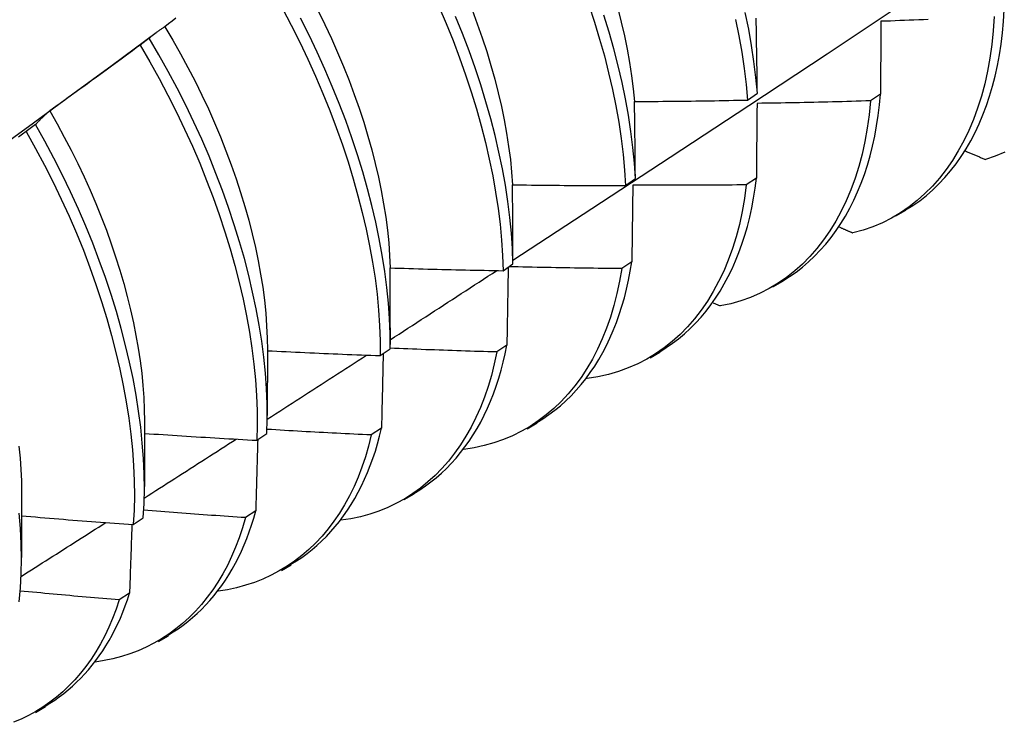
# Model space of a CAD drawing. Header units: inches. Extents: x 17 to 237, y 17 to 149.
# Tile 103 of 113: x 212.069 to 212.348, y 103.014 to 103.213. Entities that reach past the tile are written whole.
import ezdxf

# ---------------------------------------------------------------- set-up
doc = ezdxf.new("R2010")
doc.units = ezdxf.units.IN
doc.header["$MEASUREMENT"] = 0
doc.layers.add('Visible Edges(ANSI)', color=7, linetype='Continuous', lineweight=25)

msp = doc.modelspace()

# ---------------------------------------------------------------- linework, layer by layer
at = {"layer": 'Visible Edges(ANSI)'}
for p, q in [((212.09562, 103.20006), (212.10806, 103.20926)), ((212.10608, 103.20769), (212.10348, 103.20571)), ((212.2755, 103.19016), (212.27829, 103.19212)), ((212.31315, 103.19186), (212.31031, 103.18993)), ((212.07387, 103.18319), (212.07127, 103.18121)), ((212.24095, 103.16596), (212.24375, 103.16791)), ((212.278, 103.16805), (212.27515, 103.16613)), ((212.3175, 103.15734), (212.32031, 103.15896)), ((212.24273, 103.14433), (212.23988, 103.14241)), ((212.20628, 103.14182), (212.20909, 103.14377)), ((212.2827, 103.13725), (212.28551, 103.13887)), ((212.26577, 103.13272), (212.26778, 103.13182)), ((212.17432, 103.12562), (212.17432, 103.12089)), ((212.13954, 103.11928), (212.13952, 103.10079)), ((212.17149, 103.11776), (212.17431, 103.1197)), ((212.20735, 103.1207), (212.20448, 103.11879)), ((212.2479, 103.11715), (212.25071, 103.11878)), ((212.23003, 103.11134), (212.23013, 103.11129)), ((212.10474, 103.09919), (212.10472, 103.0807)), ((212.17185, 103.09717), (212.16897, 103.09527)), ((212.2131, 103.09706), (212.21592, 103.09869)), ((212.13659, 103.09378), (212.13941, 103.09571)), ((212.06994, 103.0791), (212.06992, 103.06061)), ((212.17831, 103.07697), (212.18112, 103.0786)), ((212.10156, 103.06988), (212.10439, 103.07181)), ((212.13623, 103.07375), (212.13335, 103.07186)), ((212.14351, 103.05688), (212.14632, 103.0585)), ((212.1005, 103.05042), (212.09761, 103.04855)), ((212.10871, 103.03679), (212.11152, 103.03841)), ((212.07391, 103.0167), (212.07672, 103.01832))]:
    msp.add_line(p, q, dxfattribs=at)
at = {"layer": 'Visible Edges(ANSI)', "flags": 128}
for points in [[(212.20908, 103.14484), (212.23138, 103.1594), (212.25364, 103.174), (212.27586, 103.18863), (212.29803, 103.20329), (212.32017, 103.21798), (212.34227, 103.2327), (212.36432, 103.24745), (212.38634, 103.26223), (212.40831, 103.27703), (212.43025, 103.29186), (212.45215, 103.30671), (212.474, 103.32159), (212.49582, 103.33649), (212.51759, 103.35141), (212.53933, 103.36635)], [(212.18812, 103.21669), (212.19018, 103.21184), (212.19213, 103.20699), (212.19396, 103.20214), (212.19567, 103.19729), (212.19726, 103.19246), (212.19873, 103.18764), (212.20008, 103.18285), (212.2013, 103.17809), (212.20239, 103.17337), (212.20335, 103.16869), (212.20417, 103.16405), (212.20487, 103.15947), (212.20543, 103.15496), (212.20585, 103.1505), (212.20614, 103.14613), (212.20628, 103.14182)], [(212.23057, 103.21709), (212.23216, 103.21226), (212.23362, 103.20744), (212.23496, 103.20265), (212.23618, 103.19789), (212.23726, 103.19317), (212.23821, 103.1885), (212.23903, 103.18387), (212.23972, 103.17929), (212.24027, 103.17478), (212.24068, 103.17033), (212.24095, 103.16596)], [(212.1438, 103.2161), (212.14631, 103.21134), (212.14872, 103.20654), (212.15102, 103.20173), (212.1532, 103.19689), (212.15527, 103.19204), (212.15723, 103.18719), (212.15906, 103.18234), (212.16078, 103.17749), (212.16237, 103.17266), (212.16384, 103.16784), (212.16519, 103.16305), (212.16642, 103.15829), (212.16751, 103.15356), (212.16848, 103.14888), (212.16931, 103.14424), (212.17002, 103.13966), (212.17059, 103.13514), (212.17102, 103.13068), (212.17132, 103.12629), (212.17148, 103.12199), (212.17149, 103.11776)], [(212.1539, 103.21548), (212.15583, 103.21155), (212.15767, 103.20761), (212.15943, 103.20365), (212.16109, 103.19969), (212.16266, 103.19573), (212.16414, 103.19177), (212.16553, 103.18782), (212.16682, 103.18388), (212.16801, 103.17995), (212.1691, 103.17605), (212.17009, 103.17218), (212.17099, 103.16833), (212.17178, 103.16452), (212.17246, 103.16074), (212.17304, 103.15701), (212.17352, 103.15333), (212.17389, 103.1497), (212.17415, 103.14613), (212.1743, 103.14261)], [(212.20909, 103.14377), (212.20893, 103.14808), (212.20864, 103.15246), (212.2082, 103.15692), (212.20763, 103.16144), (212.20693, 103.16603), (212.20609, 103.17066), (212.20512, 103.17535), (212.20402, 103.18007), (212.20279, 103.18484), (212.20144, 103.18963), (212.19996, 103.19445), (212.19836, 103.19928), (212.19664, 103.20413), (212.1948, 103.20898), (212.19284, 103.21383)], [(212.19749, 103.21574), (212.19897, 103.21178), (212.20035, 103.20783), (212.20164, 103.20389), (212.20284, 103.19997), (212.20393, 103.19607), (212.20492, 103.19219), (212.20581, 103.18834), (212.2066, 103.18453), (212.20729, 103.18076), (212.20786, 103.17703), (212.20834, 103.17335), (212.2087, 103.16972), (212.20895, 103.16615)], [(212.24375, 103.16791), (212.24347, 103.17229), (212.24304, 103.17674), (212.24248, 103.18126), (212.24179, 103.18584), (212.24096, 103.19047), (212.24, 103.19515), (212.2389, 103.19988), (212.23768, 103.20464), (212.23633, 103.20943), (212.23486, 103.21425)], [(212.23876, 103.21608), (212.23975, 103.2122), (212.24064, 103.20836), (212.24143, 103.20455), (212.24211, 103.20078), (212.24268, 103.19705), (212.24315, 103.19337), (212.24351, 103.18974)], [(212.27829, 103.19212), (212.27788, 103.19657), (212.27733, 103.20108), (212.27665, 103.20565), (212.27583, 103.21028), (212.27487, 103.21496)], [(212.34535, 103.21382), (212.34509, 103.20979), (212.34468, 103.20586), (212.34414, 103.20204), (212.34347, 103.19833), (212.34266, 103.19473), (212.34173, 103.19125), (212.34066, 103.1879), (212.33947, 103.18466), (212.33816, 103.18156), (212.33673, 103.17858), (212.33518, 103.17574), (212.33352, 103.17303), (212.33174, 103.17047), (212.32985, 103.16805), (212.32785, 103.16578), (212.32575, 103.16366), (212.32354, 103.16169), (212.32123, 103.15988), (212.31882, 103.15823), (212.31631, 103.15674), (212.31371, 103.15542), (212.31101, 103.15427), (212.30823, 103.1533), (212.30535, 103.1525)], [(212.32027, 103.15902), (212.32229, 103.16028), (212.32425, 103.16165), (212.32614, 103.16313), (212.32796, 103.16472), (212.32971, 103.16641), (212.33139, 103.1682), (212.333, 103.17009), (212.33454, 103.17208), (212.336, 103.17416), (212.33739, 103.17634), (212.3387, 103.17861), (212.33993, 103.18098), (212.34109, 103.18343), (212.34216, 103.18597), (212.34315, 103.18859), (212.34406, 103.1913), (212.34488, 103.19409), (212.34562, 103.19696), (212.34627, 103.19991), (212.34683, 103.20293), (212.34731, 103.20603), (212.34769, 103.2092), (212.34798, 103.21245), (212.34818, 103.21576)], [(212.11047, 103.21094), (212.11028, 103.21081), (212.11009, 103.21069), (212.1099, 103.21056), (212.10971, 103.21044), (212.10952, 103.21031), (212.10934, 103.21018), (212.10915, 103.21005), (212.10896, 103.20992), (212.10878, 103.20979), (212.10859, 103.20965), (212.10841, 103.20952), (212.10823, 103.20939), (212.10804, 103.20925), (212.10786, 103.20911), (212.10768, 103.20897), (212.1075, 103.20884), (212.10732, 103.2087), (212.10714, 103.20855), (212.10696, 103.20841), (212.10678, 103.20827), (212.10661, 103.20813), (212.10643, 103.20798), (212.10625, 103.20783), (212.10608, 103.20769)], [(212.11363, 103.21331), (212.11258, 103.21252), (212.11152, 103.21173), (212.11047, 103.21094)], [(212.11047, 103.21094), (212.11274, 103.20712), (212.11493, 103.20327), (212.11704, 103.19939), (212.11906, 103.19549), (212.12099, 103.19157), (212.12283, 103.18763), (212.12459, 103.18368), (212.12625, 103.17973), (212.12782, 103.17578), (212.1293, 103.17182), (212.13068, 103.16788), (212.13197, 103.16395), (212.13316, 103.16003), (212.13425, 103.15613), (212.13524, 103.15226), (212.13614, 103.14842), (212.13693, 103.14461), (212.13762, 103.14084), (212.13821, 103.13712), (212.13869, 103.13344), (212.13906, 103.12981), (212.13933, 103.12624), (212.13949, 103.12273), (212.13954, 103.11928)], [(212.17431, 103.1197), (212.17428, 103.12393), (212.17411, 103.12825), (212.1738, 103.13264), (212.17336, 103.1371), (212.17278, 103.14163), (212.17207, 103.14621), (212.17122, 103.15085), (212.17025, 103.15554), (212.16914, 103.16027), (212.16791, 103.16503), (212.16655, 103.16983), (212.16507, 103.17465), (212.16346, 103.17948), (212.16174, 103.18433), (212.15989, 103.18918), (212.15793, 103.19403), (212.15585, 103.19888), (212.15366, 103.20372), (212.15135, 103.20853), (212.14894, 103.21333)], [(212.27214, 103.21298), (212.27308, 103.20831), (212.27389, 103.20368), (212.27457, 103.19911), (212.2751, 103.1946), (212.2755, 103.19016)], [(212.27829, 103.19212), (212.27828, 103.19302), (212.27827, 103.19391), (212.27825, 103.19481), (212.27824, 103.1957), (212.27823, 103.19659), (212.27822, 103.19749), (212.2782, 103.19838), (212.27819, 103.19927), (212.27818, 103.20016), (212.27816, 103.20105), (212.27815, 103.20193), (212.27814, 103.20282), (212.27812, 103.20371), (212.27811, 103.20459), (212.27809, 103.20547), (212.27808, 103.20636), (212.27807, 103.20724), (212.27805, 103.20812), (212.27804, 103.209), (212.27802, 103.20988), (212.27801, 103.21076), (212.27799, 103.21164), (212.27797, 103.21251), (212.27796, 103.21339)], [(212.31327, 103.21246), (212.31327, 103.21162), (212.31326, 103.21077), (212.31326, 103.20992), (212.31325, 103.20907), (212.31325, 103.20821), (212.31324, 103.20736), (212.31324, 103.20651), (212.31323, 103.20565), (212.31323, 103.2048), (212.31322, 103.20394), (212.31322, 103.20308), (212.31321, 103.20223), (212.31321, 103.20137), (212.3132, 103.20051), (212.3132, 103.19965), (212.31319, 103.19879), (212.31319, 103.19792), (212.31318, 103.19706), (212.31318, 103.19619), (212.31317, 103.19533), (212.31317, 103.19446), (212.31316, 103.1936), (212.31315, 103.19273), (212.31315, 103.19186)], [(212.32664, 103.21296), (212.32531, 103.2129), (212.32397, 103.21285), (212.32263, 103.2128), (212.3213, 103.21275), (212.31996, 103.2127), (212.31862, 103.21265), (212.31728, 103.2126), (212.31595, 103.21255), (212.31461, 103.21251), (212.31327, 103.21246)], [(212.10348, 103.20571), (212.10242, 103.20492), (212.10136, 103.20414), (212.1003, 103.20335), (212.09924, 103.20257), (212.09818, 103.20178), (212.09712, 103.201), (212.09606, 103.20022), (212.095, 103.19944), (212.09393, 103.19866), (212.09287, 103.19788), (212.09181, 103.19711), (212.09074, 103.19633), (212.08967, 103.19556), (212.08861, 103.19478), (212.08754, 103.19401), (212.08647, 103.19324), (212.0854, 103.19247), (212.08433, 103.19169), (212.08327, 103.19093), (212.08219, 103.19016), (212.08112, 103.18939), (212.08005, 103.18862), (212.07898, 103.18786), (212.07791, 103.18709)], [(212.10348, 103.20571), (212.10622, 103.20102), (212.10886, 103.19629), (212.11138, 103.19153), (212.1138, 103.18674), (212.1161, 103.18192), (212.11829, 103.17709), (212.12037, 103.17224), (212.12232, 103.16739), (212.12416, 103.16254), (212.12588, 103.15769), (212.12748, 103.15286), (212.12896, 103.14804), (212.13031, 103.14325), (212.13154, 103.13848), (212.13264, 103.13376), (212.13361, 103.12907), (212.13445, 103.12443), (212.13516, 103.11984), (212.13574, 103.11532), (212.13618, 103.11086), (212.13649, 103.10647), (212.13666, 103.10215), (212.13669, 103.09792), (212.13659, 103.09378)], [(212.13941, 103.09571), (212.13951, 103.09986), (212.13947, 103.1041), (212.13929, 103.10842), (212.13897, 103.11282), (212.13851, 103.11728), (212.13793, 103.12181), (212.13721, 103.1264), (212.13635, 103.13105), (212.13537, 103.13574), (212.13426, 103.14047), (212.13303, 103.14523), (212.13166, 103.15003), (212.13018, 103.15485), (212.12857, 103.15968), (212.12684, 103.16453), (212.12499, 103.16938), (212.12302, 103.17423), (212.12094, 103.17908), (212.11874, 103.18391), (212.11643, 103.18873), (212.11401, 103.19352), (212.11147, 103.19828), (212.10883, 103.203), (212.10608, 103.20769)], [(212.06211, 103.17559), (212.07329, 103.18375), (212.08445, 103.19191), (212.09561, 103.20006)], [(212.28546, 103.13894), (212.28738, 103.14015), (212.28925, 103.14144), (212.29106, 103.14284), (212.29281, 103.14433), (212.29449, 103.14592), (212.29611, 103.14759), (212.29767, 103.14936), (212.29916, 103.15122), (212.30058, 103.15316), (212.30194, 103.15519), (212.30323, 103.15731), (212.30444, 103.15951), (212.30559, 103.16179), (212.30666, 103.16415), (212.30766, 103.16659), (212.30859, 103.16911), (212.30943, 103.1717), (212.3102, 103.17437), (212.3109, 103.17711), (212.31151, 103.17993), (212.31204, 103.18281), (212.3125, 103.18576), (212.31286, 103.18878), (212.31315, 103.19186)], [(212.24351, 103.18974), (212.24484, 103.18975), (212.24617, 103.18976), (212.24751, 103.18976), (212.24884, 103.18977), (212.25017, 103.18978), (212.25151, 103.1898), (212.25284, 103.18981), (212.25417, 103.18982), (212.25551, 103.18983), (212.25684, 103.18985), (212.25817, 103.18987), (212.25951, 103.18988), (212.26084, 103.1899), (212.26217, 103.18992), (212.2635, 103.18994), (212.26484, 103.18996), (212.26617, 103.18998), (212.2675, 103.19), (212.26884, 103.19003), (212.27017, 103.19005), (212.2715, 103.19008), (212.27284, 103.1901), (212.27417, 103.19013), (212.2755, 103.19016)], [(212.24375, 103.16791), (212.24374, 103.16883), (212.24373, 103.16975), (212.24372, 103.17067), (212.24372, 103.17158), (212.24371, 103.1725), (212.2437, 103.17342), (212.24369, 103.17433), (212.24368, 103.17524), (212.24367, 103.17616), (212.24366, 103.17707), (212.24365, 103.17798), (212.24364, 103.17889), (212.24363, 103.1798), (212.24362, 103.18071), (212.24361, 103.18162), (212.2436, 103.18252), (212.24359, 103.18343), (212.24358, 103.18433), (212.24357, 103.18524), (212.24356, 103.18614), (212.24354, 103.18704), (212.24353, 103.18794), (212.24352, 103.18884), (212.24351, 103.18974)], [(212.31031, 103.18993), (212.30992, 103.18599), (212.30939, 103.18216), (212.30873, 103.17844), (212.30793, 103.17484), (212.307, 103.17135), (212.30595, 103.16799), (212.30476, 103.16475), (212.30346, 103.16164), (212.30203, 103.15866), (212.30049, 103.15581), (212.29883, 103.1531), (212.29705, 103.15053), (212.29516, 103.14811), (212.29317, 103.14583), (212.29107, 103.1437), (212.28886, 103.14173), (212.28656, 103.13991), (212.28415, 103.13825), (212.28165, 103.13675), (212.27905, 103.13542), (212.27637, 103.13426), (212.27359, 103.13327), (212.27073, 103.13246), (212.26778, 103.13182)], [(212.27819, 103.18921), (212.27819, 103.18834), (212.27818, 103.18747), (212.27817, 103.1866), (212.27816, 103.18572), (212.27816, 103.18485), (212.27815, 103.18397), (212.27814, 103.18309), (212.27813, 103.18222), (212.27813, 103.18134), (212.27812, 103.18046), (212.27811, 103.17958), (212.2781, 103.17869), (212.27809, 103.17781), (212.27809, 103.17693), (212.27808, 103.17604), (212.27807, 103.17516), (212.27806, 103.17427), (212.27805, 103.17339), (212.27804, 103.1725), (212.27803, 103.17161), (212.27803, 103.17072), (212.27802, 103.16983), (212.27801, 103.16894), (212.278, 103.16805)], [(212.31031, 103.18993), (212.30898, 103.18989), (212.30764, 103.18985), (212.3063, 103.18981), (212.30496, 103.18977), (212.30362, 103.18973), (212.30229, 103.1897), (212.30095, 103.18966), (212.29961, 103.18962), (212.29827, 103.18959), (212.29693, 103.18956), (212.29559, 103.18953), (212.29426, 103.1895), (212.29292, 103.18947), (212.29158, 103.18944), (212.29024, 103.18941), (212.2889, 103.18939), (212.28756, 103.18936), (212.28623, 103.18934), (212.28489, 103.18931), (212.28355, 103.18929), (212.28221, 103.18927), (212.28087, 103.18925), (212.27953, 103.18923), (212.27819, 103.18921)], [(212.07791, 103.18709), (212.07773, 103.18694), (212.07756, 103.18679), (212.07738, 103.18664), (212.07721, 103.18649), (212.07704, 103.18633), (212.07687, 103.18618), (212.07669, 103.18602), (212.07652, 103.18586), (212.07635, 103.1857), (212.07618, 103.18554), (212.07601, 103.18538), (212.07585, 103.18522), (212.07568, 103.18505), (212.07551, 103.18489), (212.07534, 103.18473), (212.07518, 103.18456), (212.07501, 103.18439), (212.07485, 103.18422), (212.07468, 103.18405), (212.07452, 103.18388), (212.07436, 103.18371), (212.0742, 103.18354), (212.07403, 103.18337), (212.07387, 103.18319)], [(212.07791, 103.18709), (212.08001, 103.1834), (212.08204, 103.17969), (212.08399, 103.17595), (212.08586, 103.17219), (212.08764, 103.16842), (212.08935, 103.16463), (212.09096, 103.16084), (212.0925, 103.15705), (212.09395, 103.15326), (212.09531, 103.14947), (212.09658, 103.1457), (212.09776, 103.14193), (212.09886, 103.13818), (212.09987, 103.13446), (212.10078, 103.13076), (212.1016, 103.12708), (212.10233, 103.12344), (212.10296, 103.11984), (212.1035, 103.11627), (212.10395, 103.11275), (212.10429, 103.10928), (212.10454, 103.10586), (212.10469, 103.1025), (212.10474, 103.09919)], [(212.10439, 103.07181), (212.10462, 103.07587), (212.1047, 103.08002), (212.10465, 103.08427), (212.10446, 103.08859), (212.10413, 103.09299), (212.10367, 103.09746), (212.10307, 103.102), (212.10235, 103.10659), (212.10149, 103.11124), (212.1005, 103.11593), (212.09939, 103.12066), (212.09815, 103.12543), (212.09678, 103.13023), (212.09529, 103.13505), (212.09368, 103.13988), (212.09194, 103.14473), (212.09009, 103.14958), (212.08812, 103.15443), (212.08603, 103.15927), (212.08382, 103.16411), (212.0815, 103.16892), (212.07907, 103.17371), (212.07653, 103.17847), (212.07387, 103.18319)], [(212.07127, 103.18121), (212.07019, 103.18045), (212.06911, 103.17969)], [(212.07127, 103.18121), (212.07391, 103.17648), (212.07645, 103.17172), (212.07887, 103.16693), (212.08119, 103.16212), (212.08338, 103.15728), (212.08546, 103.15244), (212.08743, 103.14759), (212.08927, 103.14274), (212.09099, 103.13789), (212.0926, 103.13306), (212.09408, 103.12824), (212.09543, 103.12344), (212.09666, 103.11868), (212.09777, 103.11395), (212.09875, 103.10926), (212.09959, 103.10462), (212.10031, 103.10003), (212.1009, 103.0955), (212.10135, 103.09103), (212.10166, 103.08664), (212.10184, 103.08232), (212.10189, 103.07808), (212.10179, 103.07393), (212.10156, 103.06988)], [(212.33723, 103.17573), (212.33747, 103.17563), (212.3377, 103.17553), (212.33793, 103.17543), (212.33817, 103.17533), (212.3384, 103.17523), (212.33864, 103.17513), (212.33887, 103.17503), (212.33911, 103.17493), (212.33934, 103.17483), (212.33957, 103.17473), (212.33981, 103.17463), (212.34004, 103.17453), (212.34028, 103.17443), (212.34051, 103.17433), (212.34075, 103.17423), (212.34098, 103.17413), (212.34122, 103.17403), (212.34145, 103.17393), (212.34169, 103.17383), (212.34192, 103.17373), (212.34216, 103.17363), (212.34239, 103.17353), (212.34263, 103.17343), (212.34286, 103.17333)], [(212.34836, 103.17543), (212.34566, 103.17429), (212.34286, 103.17333)], [(212.20895, 103.16615), (212.21029, 103.16613), (212.21162, 103.16611), (212.21295, 103.1661), (212.21429, 103.16608), (212.21562, 103.16606), (212.21695, 103.16605), (212.21829, 103.16604), (212.21962, 103.16603), (212.22095, 103.16601), (212.22228, 103.166), (212.22362, 103.16599), (212.22495, 103.16599), (212.22628, 103.16598), (212.22762, 103.16597), (212.22895, 103.16597), (212.23028, 103.16596), (212.23162, 103.16596), (212.23295, 103.16595), (212.23428, 103.16595), (212.23562, 103.16595), (212.23695, 103.16595), (212.23828, 103.16595), (212.23962, 103.16596), (212.24095, 103.16596)], [(212.20909, 103.14377), (212.20909, 103.14471), (212.20908, 103.14565), (212.20908, 103.1466), (212.20908, 103.14754), (212.20907, 103.14847), (212.20907, 103.14941), (212.20906, 103.15035), (212.20906, 103.15129), (212.20905, 103.15222), (212.20905, 103.15316), (212.20904, 103.15409), (212.20904, 103.15502), (212.20903, 103.15595), (212.20903, 103.15689), (212.20902, 103.15782), (212.20901, 103.15875), (212.20901, 103.15967), (212.209, 103.1606), (212.20899, 103.16153), (212.20899, 103.16245), (212.20898, 103.16338), (212.20897, 103.1643), (212.20896, 103.16523), (212.20895, 103.16615)], [(212.27515, 103.16613), (212.27464, 103.16228), (212.27398, 103.15855), (212.2732, 103.15494), (212.27228, 103.15145), (212.27123, 103.14807), (212.27005, 103.14483), (212.26875, 103.14171), (212.26733, 103.13873), (212.26579, 103.13588), (212.26413, 103.13316), (212.26236, 103.13059), (212.26048, 103.12816), (212.25849, 103.12588), (212.25639, 103.12375), (212.25419, 103.12177), (212.25189, 103.11994), (212.24949, 103.11827), (212.24699, 103.11677), (212.2444, 103.11543), (212.24172, 103.11425), (212.23895, 103.11325), (212.23609, 103.11242), (212.23315, 103.11176), (212.23013, 103.11129)], [(212.27515, 103.16613), (212.27381, 103.16611), (212.27248, 103.1661), (212.27114, 103.16608), (212.2698, 103.16607), (212.26846, 103.16606), (212.26712, 103.16605), (212.26578, 103.16604), (212.26444, 103.16603), (212.2631, 103.16602), (212.26176, 103.16602), (212.26042, 103.16601), (212.25908, 103.16601), (212.25775, 103.16601), (212.25641, 103.166), (212.25507, 103.166), (212.25373, 103.166), (212.25239, 103.166), (212.25105, 103.16601), (212.24971, 103.16601), (212.24837, 103.16601), (212.24703, 103.16602), (212.24569, 103.16602), (212.24435, 103.16603), (212.24301, 103.16604)], [(212.25065, 103.11887), (212.25248, 103.12001), (212.25426, 103.12124), (212.25598, 103.12255), (212.25765, 103.12395), (212.25927, 103.12543), (212.26083, 103.127), (212.26233, 103.12864), (212.26377, 103.13037), (212.26515, 103.13218), (212.26647, 103.13407), (212.26773, 103.13603), (212.26893, 103.13807), (212.27006, 103.14019), (212.27113, 103.14238), (212.27213, 103.14464), (212.27306, 103.14697), (212.27393, 103.14937), (212.27473, 103.15184), (212.27545, 103.15438), (212.27611, 103.15699), (212.27669, 103.15966), (212.2772, 103.16239), (212.27764, 103.16519), (212.278, 103.16805)], [(212.24301, 103.16604), (212.243, 103.16515), (212.24299, 103.16425), (212.24298, 103.16335), (212.24297, 103.16246), (212.24296, 103.16156), (212.24295, 103.16066), (212.24294, 103.15976), (212.24293, 103.15886), (212.24292, 103.15796), (212.2429, 103.15705), (212.24289, 103.15615), (212.24288, 103.15525), (212.24287, 103.15434), (212.24286, 103.15343), (212.24284, 103.15253), (212.24283, 103.15162), (212.24282, 103.15071), (212.24281, 103.1498), (212.2428, 103.14889), (212.24278, 103.14798), (212.24277, 103.14707), (212.24276, 103.14615), (212.24274, 103.14524), (212.24273, 103.14433)], [(212.3015, 103.15419), (212.30166, 103.15412), (212.30182, 103.15405), (212.30198, 103.15398), (212.30214, 103.1539), (212.3023, 103.15383), (212.30246, 103.15376), (212.30263, 103.15369), (212.30279, 103.15362), (212.30295, 103.15355), (212.30311, 103.15348), (212.30327, 103.15341), (212.30343, 103.15334), (212.30359, 103.15327), (212.30375, 103.1532), (212.30391, 103.15313), (212.30407, 103.15306), (212.30423, 103.15299), (212.30439, 103.15292), (212.30455, 103.15285), (212.30471, 103.15278), (212.30487, 103.15271), (212.30503, 103.15264), (212.30519, 103.15257), (212.30535, 103.1525)], [(212.21584, 103.0988), (212.21757, 103.09988), (212.21926, 103.10103), (212.22091, 103.10226), (212.2225, 103.10356), (212.22404, 103.10495), (212.22554, 103.1064), (212.22698, 103.10794), (212.22837, 103.10954), (212.22971, 103.11122), (212.23099, 103.11296), (212.23222, 103.11478), (212.23339, 103.11666), (212.2345, 103.11862), (212.23556, 103.12064), (212.23655, 103.12273), (212.23749, 103.12488), (212.23837, 103.1271), (212.23918, 103.12937), (212.23994, 103.13172), (212.24063, 103.13412), (212.24125, 103.13658), (212.24181, 103.13911), (212.2423, 103.14169), (212.24273, 103.14433)], [(212.1743, 103.14261), (212.17563, 103.14257), (212.17696, 103.14253), (212.17829, 103.14249), (212.17963, 103.14245), (212.18096, 103.14241), (212.18229, 103.14237), (212.18362, 103.14233), (212.18496, 103.14229), (212.18629, 103.14226), (212.18762, 103.14222), (212.18895, 103.14219), (212.19029, 103.14215), (212.19162, 103.14212), (212.19295, 103.14209), (212.19429, 103.14206), (212.19562, 103.14203), (212.19695, 103.142), (212.19828, 103.14197), (212.19962, 103.14194), (212.20095, 103.14192), (212.20228, 103.14189), (212.20362, 103.14187), (212.20495, 103.14185), (212.20628, 103.14182)], [(212.17432, 103.12562), (212.17432, 103.12634), (212.17432, 103.12705), (212.17432, 103.12776), (212.17432, 103.12847), (212.17432, 103.12918), (212.17432, 103.12989), (212.17432, 103.13061), (212.17432, 103.13132), (212.17432, 103.13203), (212.17432, 103.13273), (212.17432, 103.13344), (212.17432, 103.13415), (212.17432, 103.13486), (212.17432, 103.13557), (212.17432, 103.13627), (212.17432, 103.13698), (212.17431, 103.13769), (212.17431, 103.13839), (212.17431, 103.1391), (212.17431, 103.1398), (212.17431, 103.14051), (212.1743, 103.14121), (212.1743, 103.14191), (212.1743, 103.14261)], [(212.17431, 103.12224), (212.17557, 103.12306), (212.17683, 103.12388), (212.17809, 103.12469), (212.17935, 103.12551), (212.18061, 103.12633), (212.18187, 103.12714), (212.18313, 103.12796), (212.18439, 103.12878), (212.18565, 103.12959), (212.1869, 103.13041), (212.18816, 103.13123), (212.18942, 103.13204), (212.19068, 103.13286), (212.19194, 103.13368), (212.19319, 103.1345), (212.19445, 103.13531), (212.19571, 103.13613), (212.19697, 103.13695), (212.19822, 103.13777), (212.19948, 103.13858), (212.20074, 103.1394), (212.202, 103.14022), (212.20325, 103.14104), (212.20451, 103.14186)], [(212.23988, 103.14241), (212.23926, 103.13881), (212.23852, 103.13531), (212.23766, 103.13192), (212.23667, 103.12865), (212.23557, 103.1255), (212.23435, 103.12247), (212.23301, 103.11956), (212.23157, 103.11677), (212.23001, 103.11411), (212.22835, 103.11158), (212.22658, 103.10918), (212.22471, 103.10692), (212.22274, 103.1048), (212.22067, 103.10281), (212.21851, 103.10097), (212.21626, 103.09927), (212.21391, 103.09772), (212.21148, 103.09631), (212.20896, 103.09506), (212.20636, 103.09397), (212.20368, 103.09303), (212.20092, 103.09225), (212.19808, 103.09163), (212.19517, 103.09118)], [(212.20773, 103.14283), (212.20772, 103.14192), (212.2077, 103.14101), (212.20769, 103.14009), (212.20767, 103.13918), (212.20766, 103.13826), (212.20764, 103.13734), (212.20763, 103.13643), (212.20761, 103.13551), (212.2076, 103.13459), (212.20758, 103.13367), (212.20757, 103.13275), (212.20755, 103.13183), (212.20753, 103.1309), (212.20752, 103.12998), (212.2075, 103.12906), (212.20748, 103.12813), (212.20747, 103.1272), (212.20745, 103.12628), (212.20743, 103.12535), (212.20742, 103.12442), (212.2074, 103.12349), (212.20738, 103.12256), (212.20736, 103.12163), (212.20735, 103.1207)], [(212.23988, 103.14241), (212.23854, 103.14242), (212.23721, 103.14244), (212.23588, 103.14245), (212.23455, 103.14246), (212.23321, 103.14248), (212.23188, 103.14249), (212.23055, 103.14251), (212.22922, 103.14253), (212.22788, 103.14254), (212.22655, 103.14256), (212.22522, 103.14258), (212.22389, 103.14261), (212.22255, 103.14263), (212.22122, 103.14265), (212.21989, 103.14268), (212.21855, 103.1427), (212.21722, 103.14273), (212.21589, 103.14276), (212.21456, 103.14279), (212.21323, 103.14282), (212.21189, 103.14285), (212.21056, 103.14288), (212.20923, 103.14291), (212.2079, 103.14294)], [(212.13954, 103.11914), (212.14087, 103.11907), (212.1422, 103.11901), (212.14353, 103.11894), (212.14486, 103.11888), (212.14619, 103.11881), (212.14753, 103.11875), (212.14886, 103.11869), (212.15019, 103.11862), (212.15152, 103.11856), (212.15285, 103.1185), (212.15418, 103.11844), (212.15551, 103.11839), (212.15684, 103.11833), (212.15818, 103.11827), (212.15951, 103.11822), (212.16084, 103.11816), (212.16217, 103.11811), (212.1635, 103.11806), (212.16483, 103.11801), (212.16617, 103.11796), (212.1675, 103.11791), (212.16883, 103.11786), (212.17016, 103.11781), (212.17149, 103.11776)], [(212.20448, 103.11879), (212.20378, 103.11543), (212.20297, 103.11217), (212.20204, 103.10902), (212.201, 103.10597), (212.19985, 103.10304), (212.1986, 103.10022), (212.19724, 103.09751), (212.19578, 103.09492), (212.19422, 103.09245), (212.19256, 103.0901), (212.19081, 103.08788), (212.18897, 103.08578), (212.18703, 103.0838), (212.185, 103.08196), (212.18289, 103.08025), (212.1807, 103.07867), (212.17842, 103.07723), (212.17606, 103.07592), (212.17363, 103.07476), (212.17112, 103.07373), (212.16854, 103.07285), (212.16588, 103.07212), (212.16316, 103.07154), (212.16037, 103.0711)], [(212.20448, 103.11879), (212.20322, 103.11883), (212.20197, 103.11886), (212.20071, 103.1189), (212.19945, 103.11894), (212.19819, 103.11897), (212.19694, 103.11901), (212.19568, 103.11905), (212.19442, 103.11909), (212.19317, 103.11913), (212.19191, 103.11917), (212.19065, 103.11922), (212.18939, 103.11926), (212.18814, 103.11931), (212.18688, 103.11935), (212.18562, 103.1194), (212.18437, 103.11944), (212.18311, 103.11949), (212.18185, 103.11954), (212.18059, 103.11959), (212.17934, 103.11964), (212.17808, 103.11969), (212.17682, 103.11975), (212.17557, 103.1198), (212.17431, 103.11985)], [(212.18103, 103.07873), (212.18267, 103.07974), (212.18427, 103.08082), (212.18583, 103.08197), (212.18735, 103.08318), (212.18882, 103.08447), (212.19024, 103.08582), (212.19163, 103.08724), (212.19296, 103.08872), (212.19425, 103.09027), (212.19549, 103.09188), (212.19668, 103.09355), (212.19782, 103.09529), (212.19891, 103.09709), (212.19995, 103.09894), (212.20094, 103.10086), (212.20187, 103.10284), (212.20275, 103.10488), (212.20358, 103.10697), (212.20435, 103.10912), (212.20506, 103.11133), (212.20572, 103.11359), (212.20632, 103.11591), (212.20686, 103.11828), (212.20735, 103.1207)], [(212.13951, 103.09977), (212.14068, 103.10053), (212.14185, 103.10128), (212.14302, 103.10204), (212.1442, 103.10279), (212.14537, 103.10355), (212.14654, 103.1043), (212.14771, 103.10506), (212.14888, 103.10581), (212.15005, 103.10657), (212.15123, 103.10732), (212.1524, 103.10808), (212.15357, 103.10883), (212.15474, 103.10959), (212.15591, 103.11034), (212.15708, 103.1111), (212.15825, 103.11186), (212.15942, 103.11261), (212.16059, 103.11337), (212.16177, 103.11413), (212.16294, 103.11488), (212.16411, 103.11564), (212.16528, 103.1164), (212.16645, 103.11715), (212.16762, 103.11791)], [(212.17232, 103.11833), (212.17231, 103.11746), (212.17229, 103.11659), (212.17227, 103.11571), (212.17225, 103.11484), (212.17223, 103.11396), (212.17221, 103.11308), (212.17219, 103.1122), (212.17217, 103.11133), (212.17215, 103.11045), (212.17213, 103.10957), (212.17212, 103.10869), (212.1721, 103.1078), (212.17208, 103.10692), (212.17206, 103.10604), (212.17203, 103.10516), (212.17201, 103.10427), (212.17199, 103.10339), (212.17197, 103.1025), (212.17195, 103.10161), (212.17193, 103.10073), (212.17191, 103.09984), (212.17189, 103.09895), (212.17187, 103.09806), (212.17185, 103.09717)], [(212.16897, 103.09527), (212.16774, 103.09533), (212.16651, 103.09539), (212.16528, 103.09545), (212.16405, 103.09551), (212.16282, 103.09557), (212.16159, 103.09563), (212.16036, 103.09569), (212.15913, 103.09575), (212.1579, 103.09581), (212.15667, 103.09588), (212.15544, 103.09594), (212.15421, 103.09601), (212.15298, 103.09607), (212.15175, 103.09614), (212.15052, 103.09621), (212.14929, 103.09628), (212.14806, 103.09635), (212.14683, 103.09642), (212.1456, 103.09649), (212.14437, 103.09656), (212.14314, 103.09664), (212.14191, 103.09671), (212.14068, 103.09678), (212.13945, 103.09686)], [(212.14622, 103.05865), (212.14777, 103.0596), (212.14928, 103.06061), (212.15076, 103.06167), (212.15219, 103.0628), (212.15359, 103.06399), (212.15495, 103.06524), (212.15626, 103.06655), (212.15754, 103.06791), (212.15878, 103.06933), (212.15997, 103.07081), (212.16112, 103.07235), (212.16223, 103.07394), (212.16329, 103.07559), (212.16431, 103.07729), (212.16528, 103.07904), (212.1662, 103.08085), (212.16708, 103.08271), (212.16791, 103.08463), (212.16869, 103.08659), (212.16942, 103.08861), (212.17011, 103.09067), (212.17074, 103.09279), (212.17132, 103.09496), (212.17185, 103.09717)], [(212.10466, 103.07742), (212.10575, 103.07812), (212.10684, 103.07881), (212.10792, 103.0795), (212.10901, 103.0802), (212.11009, 103.08089), (212.11118, 103.08159), (212.11226, 103.08228), (212.11335, 103.08298), (212.11444, 103.08367), (212.11552, 103.08437), (212.11661, 103.08506), (212.11769, 103.08576), (212.11878, 103.08646), (212.11986, 103.08715), (212.12095, 103.08785), (212.12203, 103.08854), (212.12311, 103.08924), (212.1242, 103.08993), (212.12528, 103.09063), (212.12637, 103.09133), (212.12745, 103.09202), (212.12854, 103.09272), (212.12962, 103.09341), (212.1307, 103.09411)], [(212.10474, 103.09573), (212.10606, 103.09564), (212.10739, 103.09555), (212.10872, 103.09546), (212.11004, 103.09537), (212.11137, 103.09528), (212.11269, 103.0952), (212.11402, 103.09511), (212.11535, 103.09502), (212.11667, 103.09494), (212.118, 103.09486), (212.11933, 103.09477), (212.12065, 103.09469), (212.12198, 103.09461), (212.12331, 103.09453), (212.12464, 103.09445), (212.12596, 103.09437), (212.12729, 103.0943), (212.12862, 103.09422), (212.12995, 103.09414), (212.13127, 103.09407), (212.1326, 103.094), (212.13393, 103.09392), (212.13526, 103.09385), (212.13659, 103.09378)], [(212.16897, 103.09527), (212.1682, 103.09215), (212.16732, 103.08912), (212.16633, 103.08619), (212.16525, 103.08336), (212.16407, 103.08064), (212.16279, 103.07803), (212.16141, 103.07552), (212.15995, 103.07312), (212.15839, 103.07084), (212.15674, 103.06866), (212.15501, 103.06661), (212.1532, 103.06466), (212.1513, 103.06284), (212.14932, 103.06113), (212.14726, 103.05955), (212.14513, 103.05809), (212.14292, 103.05675), (212.14064, 103.05554), (212.13829, 103.05446), (212.13588, 103.0535), (212.13339, 103.05268), (212.13084, 103.05199), (212.12823, 103.05144), (212.12556, 103.05102)], [(212.1368, 103.09393), (212.13678, 103.09309), (212.13676, 103.09226), (212.13673, 103.09142), (212.13671, 103.09059), (212.13669, 103.08975), (212.13667, 103.08891), (212.13664, 103.08808), (212.13662, 103.08724), (212.1366, 103.0864), (212.13657, 103.08556), (212.13655, 103.08472), (212.13653, 103.08388), (212.1365, 103.08304), (212.13648, 103.0822), (212.13645, 103.08135), (212.13643, 103.08051), (212.13641, 103.07967), (212.13638, 103.07882), (212.13636, 103.07798), (212.13633, 103.07713), (212.13631, 103.07629), (212.13628, 103.07544), (212.13626, 103.07459), (212.13623, 103.07375)], [(212.0692, 103.09207), (212.06952, 103.08875), (212.06975, 103.08548), (212.06989, 103.08227), (212.06993, 103.0791)], [(212.06926, 103.04798), (212.06961, 103.05195), (212.06982, 103.05602), (212.06989, 103.06019), (212.06983, 103.06444), (212.06963, 103.06877), (212.06929, 103.07317)], [(212.06993, 103.07238), (212.07125, 103.07227), (212.07257, 103.07215), (212.07388, 103.07204), (212.0752, 103.07193), (212.07652, 103.07182), (212.07783, 103.07171), (212.07915, 103.0716), (212.08047, 103.07149), (212.08179, 103.07138), (212.0831, 103.07128), (212.08442, 103.07117), (212.08574, 103.07107), (212.08706, 103.07096), (212.08837, 103.07086), (212.08969, 103.07076), (212.09101, 103.07066), (212.09233, 103.07056), (212.09365, 103.07046), (212.09497, 103.07036), (212.09628, 103.07026), (212.0976, 103.07016), (212.09892, 103.07007), (212.10024, 103.06997), (212.10156, 103.06988)], [(212.13335, 103.07186), (212.13251, 103.06896), (212.13157, 103.06616), (212.13054, 103.06345), (212.12942, 103.06084), (212.12821, 103.05833), (212.12691, 103.05591), (212.12553, 103.0536), (212.12407, 103.05139), (212.12252, 103.04928), (212.12089, 103.04727), (212.11919, 103.04537), (212.11741, 103.04358), (212.11555, 103.0419), (212.11362, 103.04033), (212.11162, 103.03887), (212.10955, 103.03752), (212.10742, 103.03628), (212.10522, 103.03516), (212.10296, 103.03416), (212.10063, 103.03328), (212.09825, 103.03251), (212.0958, 103.03187), (212.09331, 103.03135), (212.09075, 103.03095)], [(212.13335, 103.07186), (212.13215, 103.07193), (212.13094, 103.07201), (212.12974, 103.07209), (212.12854, 103.07217), (212.12734, 103.07225), (212.12614, 103.07233), (212.12494, 103.07242), (212.12374, 103.0725), (212.12254, 103.07258), (212.12134, 103.07267), (212.12013, 103.07275), (212.11893, 103.07284), (212.11773, 103.07292), (212.11653, 103.07301), (212.11533, 103.0731), (212.11413, 103.07319), (212.11293, 103.07328), (212.11173, 103.07337), (212.11053, 103.07346), (212.10933, 103.07355), (212.10813, 103.07365), (212.10693, 103.07374), (212.10573, 103.07384), (212.10453, 103.07393)], [(212.11142, 103.03857), (212.11287, 103.03946), (212.11429, 103.04039), (212.11568, 103.04138), (212.11704, 103.04242), (212.11836, 103.04352), (212.11964, 103.04467), (212.1209, 103.04587), (212.12211, 103.04712), (212.12329, 103.04842), (212.12443, 103.04977), (212.12554, 103.05117), (212.12661, 103.05263), (212.12764, 103.05413), (212.12863, 103.05568), (212.12957, 103.05727), (212.13048, 103.05892), (212.13135, 103.06061), (212.13218, 103.06235), (212.13296, 103.06414), (212.1337, 103.06597), (212.1344, 103.06785), (212.13506, 103.06977), (212.13567, 103.07173), (212.13623, 103.07375)], [(212.06979, 103.0552), (212.07079, 103.05583), (212.07179, 103.05647), (212.07279, 103.0571), (212.07379, 103.05774), (212.07479, 103.05837), (212.07579, 103.05901), (212.07679, 103.05964), (212.07779, 103.06028), (212.07879, 103.06091), (212.07978, 103.06155), (212.08078, 103.06219), (212.08178, 103.06282), (212.08278, 103.06346), (212.08378, 103.06409), (212.08478, 103.06473), (212.08578, 103.06537), (212.08678, 103.066), (212.08778, 103.06664), (212.08877, 103.06728), (212.08977, 103.06791), (212.09077, 103.06855), (212.09177, 103.06919), (212.09277, 103.06982), (212.09377, 103.07046)], [(212.10117, 103.06991), (212.10114, 103.0691), (212.10112, 103.06829), (212.10109, 103.06749), (212.10106, 103.06668), (212.10104, 103.06587), (212.10101, 103.06506), (212.10098, 103.06425), (212.10096, 103.06345), (212.10093, 103.06264), (212.1009, 103.06183), (212.10087, 103.06101), (212.10085, 103.0602), (212.10082, 103.05939), (212.10079, 103.05858), (212.10076, 103.05777), (212.10073, 103.05695), (212.1007, 103.05614), (212.10068, 103.05532), (212.10065, 103.05451), (212.10062, 103.05369), (212.10059, 103.05288), (212.10056, 103.05206), (212.10053, 103.05124), (212.1005, 103.05042)], [(212.09761, 103.04855), (212.09644, 103.04864), (212.09527, 103.04874), (212.0941, 103.04884), (212.09293, 103.04894), (212.09176, 103.04904), (212.09059, 103.04914), (212.08942, 103.04924), (212.08825, 103.04934), (212.08708, 103.04944), (212.08591, 103.04955), (212.08474, 103.04965), (212.08357, 103.04976), (212.0824, 103.04986), (212.08123, 103.04997), (212.08006, 103.05007), (212.07889, 103.05018), (212.07773, 103.05029), (212.07656, 103.0504), (212.07539, 103.05051), (212.07422, 103.05062), (212.07305, 103.05073), (212.07188, 103.05084), (212.07071, 103.05096), (212.06955, 103.05107)], [(212.07662, 103.01849), (212.07798, 103.01931), (212.07931, 103.02018), (212.08061, 103.02109), (212.08188, 103.02205), (212.08312, 103.02305), (212.08434, 103.0241), (212.08552, 103.0252), (212.08667, 103.02634), (212.08779, 103.02752), (212.08888, 103.02875), (212.08994, 103.03003), (212.09096, 103.03134), (212.09195, 103.0327), (212.09291, 103.03411), (212.09383, 103.03555), (212.09472, 103.03704), (212.09557, 103.03857), (212.09639, 103.04014), (212.09717, 103.04175), (212.09791, 103.04341), (212.09861, 103.0451), (212.09928, 103.04684), (212.09991, 103.04861), (212.1005, 103.05042)], [(212.09761, 103.04855), (212.09671, 103.04588), (212.09573, 103.04329), (212.09466, 103.0408), (212.09352, 103.0384), (212.09229, 103.03608), (212.09098, 103.03386), (212.0896, 103.03174), (212.08814, 103.0297), (212.08661, 103.02777), (212.08501, 103.02592), (212.08333, 103.02418), (212.08159, 103.02254), (212.07978, 103.02099), (212.07791, 103.01954), (212.07597, 103.0182), (212.07397, 103.01696), (212.07191, 103.01583), (212.06979, 103.0148), (212.06762, 103.01387)]]:
    msp.add_lwpolyline(points, dxfattribs=at)

doc.saveas('drawing.dxf')
